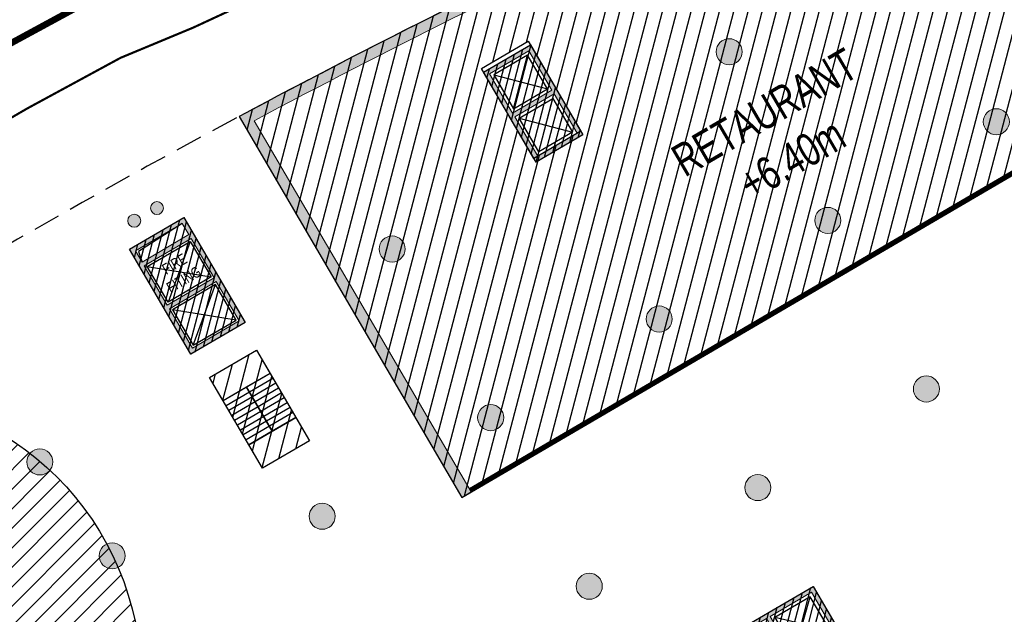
# Model space of a CAD drawing. Header units: millimetres. Extents: x -1402 to -179, y -280 to 6164.
# Tile 38 of 212: x -753 to -708, y 687 to 714. Entities that reach past the tile are written whole.
import ezdxf

# ---------------------------------------------------------------- set-up
doc = ezdxf.new("R2010")
doc.units = ezdxf.units.MM
for name, pattern in [('AJN-Limite', [1.25, 0.5, -0.25, 0, -0.25, 0, -0.25]), ('AJN-Projection', [0.375, 0.25, -0.125]), ('DASH', [0.35, 0.25, -0.1])]:
    doc.linetypes.add(name, pattern=pattern)
doc.layers.get('0').update_dxf_attribs({"linetype": 'CONTINUOUS'})
for name, color, linetype, lineweight in [('AJN-2-POT 120', 2, 'CONTINUOUS', 20), ('AJN-2-POT 60', 2, 'CONTINUOUS', 20), ('AJN-2-SBT-C', 2, 'CONTINUOUS', 20), ('AJN-5-ASC-C', 230, 'CONTINUOUS', 30), ('AJN-7-500-A', 10, 'CONTINUOUS', 18), ('GEO-1-LIM-V', 10, 'AJN-Limite', 25)]:
    doc.layers.add(name, color=color, linetype=linetype, lineweight=lineweight)
for name, color, linetype, true_color in [('AJN-2-SBT-H', 7, 'CONTINUOUS', 0x6e6e6e), ('AJN-9-SRF-MARINHORIZON-CIRCULATION 50 %', 7, 'CONTINUOUS', 0xff80ff), ('AJN-9-SRF-MARINHORIZON-CIRUCLATION 100 %', 7, 'CONTINUOUS', 0xd100d1), ('AJN-9-SRF-MARINHORIZON-SERVICE', 7, 'CONTINUOUS', 0x645418)]:
    doc.layers.add(name, color=color, linetype=linetype, true_color=true_color)
for name, color, linetype in [('AJN-2-SBT-P', 251, 'AJN-Projection'), ('AJN-2-SBT-V', 51, 'CONTINUOUS'), ('AJN-3-MEX-V', 141, 'CONTINUOUS'), ('AJN-8-250-PROGRAM', 7, 'CONTINUOUS'), ('AJN-8-251-H', 251, 'CONTINUOUS')]:
    doc.layers.add(name, color=color, linetype=linetype)
doc.styles.get("Standard").update_dxf_attribs({"font": 'rs.shx', "bigfont": 'hztxt.shx'})

# ---------------------------------------------------------------- blocks, each defined once
blk = doc.blocks.new('1.20diam')
at = {"layer": 'AJN-2-SBT-H'}
h = blk.add_hatch(color=256, dxfattribs=at)
h.dxf.hatch_style = 1
edge = h.paths.add_edge_path()
edge.add_arc((0, 0), 0.6, 0, 360)
at = {"layer": 'AJN-2-POT 120', "linetype": 'Continuous'}
blk.add_circle((0, 0), 0.6, dxfattribs=at)
blk = doc.blocks.new('0.60diam')
at = {"layer": 'AJN-2-SBT-H'}
h = blk.add_hatch(color=256, dxfattribs=at)
h.dxf.hatch_style = 1
edge = h.paths.add_edge_path()
edge.add_arc((0, 5.684341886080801e-14), 0.3, 0, 360)
at = {"layer": 'AJN-2-POT 60', "linetype": 'Continuous'}
blk.add_circle((0, 5.684341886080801e-14), 0.3, dxfattribs=at)
blk = doc.blocks.new('POT 2X0.6')
at = {"layer": 'AJN-2-POT 60'}
for p in [(-0.599999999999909, 0), (-0.599999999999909, 0), (0.6000000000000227, 0), (0.6000000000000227, 0)]:
    blk.add_blockref('0.60diam', p, dxfattribs=at)
blk = doc.blocks.new('A$C122A62CA')
at = {"layer": 'AJN-2-SBT-H'}
h = blk.add_hatch(color=256, dxfattribs=at)
h.dxf.hatch_style = 1
h.paths.add_polyline_path([(-1.250000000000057, -4.799999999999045), (1.249999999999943, -4.799999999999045), (1.249999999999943, 2.273736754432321e-13), (-1.249999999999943, -2.273736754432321e-13)])
h.paths.add_polyline_path([(1.050000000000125, -4.599999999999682), (1.050000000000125, -2.499999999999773), (-1.050000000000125, -2.499999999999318), (-1.050000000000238, -4.599999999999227)], flags=16)
h.paths.add_polyline_path([(1.050000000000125, -2.299999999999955), (-1.050000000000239, -2.2999999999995), (-1.050000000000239, -0.1999999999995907), (1.050000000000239, -0.2000000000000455)], flags=16)
at = {"layer": 'AJN-9-SRF-MARINHORIZON-CIRUCLATION 100 %'}
h = blk.add_hatch(dxfattribs=at)
h.set_pattern_fill('ANSI31', color=256, scale=0.1, angle=342.8336973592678)
h.set_pattern_definition([(44.99999999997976, (4295.667990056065, -2579.573389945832), (-0.2245064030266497, 0.2245064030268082), [])])
h.paths.add_polyline_path([(1.249999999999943, -4.799999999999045), (1.249999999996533, -6.822320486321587e-13), (-1.250000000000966, 6.821210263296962e-13), (-1.250000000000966, -4.799999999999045)])
at = {"layer": 'AJN-2-SBT-C', "flags": 128}
for points in [[(-1.249999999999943, -2.273736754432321e-13), (1.249999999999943, 2.273736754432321e-13), (1.249999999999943, -4.799999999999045), (-1.250000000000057, -4.799999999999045)], [(-1.050000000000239, -0.1999999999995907), (-1.050000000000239, -2.2999999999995), (1.050000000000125, -2.299999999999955), (1.050000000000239, -0.2000000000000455)], [(1.050000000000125, -4.599999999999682), (1.050000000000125, -2.499999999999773), (-1.050000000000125, -2.499999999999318), (-1.050000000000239, -4.599999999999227)]]:
    blk.add_lwpolyline(points, close=True, dxfattribs=at)
at = {"layer": 'AJN-5-ASC-C'}
for p, q in [((-0.9000000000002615, -0.3499999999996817), (0.9000000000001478, -2.149999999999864)), ((-0.9000000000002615, -2.149999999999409), (0.9000000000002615, -0.3500000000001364)), ((-0.9000000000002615, -4.449999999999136), (0.9000000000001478, -2.649999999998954)), ((-0.9000000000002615, -2.649999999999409), (0.9000000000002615, -4.449999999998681))]:
    blk.add_line(p, q, dxfattribs=at)
for points in [[(-0.9000000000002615, -0.3499999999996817), (-0.9000000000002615, -2.149999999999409), (0.9000000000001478, -2.149999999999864), (0.9000000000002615, -0.3500000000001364)], [(-0.9000000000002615, -4.449999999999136), (-0.9000000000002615, -2.649999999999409), (0.9000000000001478, -2.649999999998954), (0.9000000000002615, -4.449999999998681)]]:
    blk.add_lwpolyline(points, close=True, dxfattribs=at)
at = {"layer": 'AJN-9-SRF-MARINHORIZON-CIRUCLATION 100 %'}
blk.add_lwpolyline([(-1.250000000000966, 6.821210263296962e-13), (1.249999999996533, -6.821210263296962e-13), (1.249999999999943, -4.799999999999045), (-1.250000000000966, -4.799999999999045)], close=True, dxfattribs=at)
blk = doc.blocks.new('A$C70550064')
at = {"layer": 'AJN-2-SBT-H'}
h = blk.add_hatch(color=256, dxfattribs=at)
h.dxf.hatch_style = 1
edge = h.paths.add_edge_path()
edge.add_arc((-64.42105186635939, -366.7817871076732), 386.5000000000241, 81.59850729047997, 87.70591755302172, ccw=False)
edge.add_line((-7.949999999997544, 15.57049848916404), (-7.949999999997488, -0.3999999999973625))
edge.add_line((-7.949999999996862, -0.3999999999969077), (-7.449999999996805, -0.3999999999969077))
edge.add_line((-7.449999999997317, -0.3999999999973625), (-7.44999999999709, 16.00183225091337))
edge.add_arc((-64.42105186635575, -366.7817871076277), 386.9999999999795, 81.53460655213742, 87.78296594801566)
edge.add_line((-49.44999999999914, 19.92852773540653), (-49.44999999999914, -0.3999999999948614))
edge.add_line((-49.44999999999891, -0.399999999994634), (-48.95000000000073, -0.399999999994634))
edge.add_line((-48.9500000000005, -0.3999999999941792), (-48.94999999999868, 19.40844652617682))
at = {"layer": 'AJN-2-SBT-C', "linetype": 'Continuous', "flags": 128}
blk.add_lwpolyline([(-48.94999999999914, 19.4084465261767, -0.02665491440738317), (-7.949999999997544, 15.57049848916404), (-7.949999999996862, -0.3999999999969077), (-7.449999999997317, -0.3999999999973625), (-7.449999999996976, 16.00183225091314, 0.02727036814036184), (-49.44999999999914, 19.92852773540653), (-49.44999999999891, -0.399999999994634), (-48.9500000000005, -0.3999999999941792)], format="xyb", close=True, dxfattribs=at)
at = {"layer": 'AJN-3-MEX-V', "color": 132, "linetype": 'Continuous', "const_width": 0.2, "flags": 128}
blk.add_lwpolyline([(-7.949999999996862, -0.2999999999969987), (-7.949999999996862, -0.2999999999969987), (-48.95000000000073, -0.2999999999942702)], dxfattribs=at)
at = {"rotation": 359.9999999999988}
blk.add_blockref('A$C122A62CA', (-37.4499999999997, 15.99999999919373), dxfattribs=at)
at = {"layer": 'AJN-2-POT 120', "linetype": 'Continuous', "rotation": 291.492555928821}
for p in [(-46.44999999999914, 11.10000000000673), (-28.44999999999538, 11.09999999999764), (-46.44999999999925, 2.100000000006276), (-37.44999999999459, 2.099999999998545), (-28.44999999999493, 2.099999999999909), (-19.44999999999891, 2.099999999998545)]:
    blk.add_blockref('1.20diam', p, dxfattribs=at)
blk = doc.blocks.new('A$C46E24FA1')
at = {"layer": 'AJN-2-SBT-V', "linetype": 'Continuous'}
for p, q in [((-2.273736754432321e-13, 2.340000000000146), (1.249999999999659, 2.340000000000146)), ((0, 0), (0, 2.3400000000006)), ((1.250000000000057, 2.3400000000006), (1.250000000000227, 0)), ((-3.410605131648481e-13, 2.079999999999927), (1.249999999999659, 2.079999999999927)), ((-2.273736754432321e-13, 1.819999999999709), (1.249999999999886, 1.820000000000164)), ((-1.13686837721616e-13, 1.559999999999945), (1.249999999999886, 1.559999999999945)), ((0, 1.299999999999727), (1.25, 1.300000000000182)), ((0, 1.039999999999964), (1.250000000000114, 1.039999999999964)), ((0, 0.7799999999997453), (1.249999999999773, 0.7800000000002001)), ((0, 0.5199999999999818), (1.25, 0.5199999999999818)), ((-1.13686837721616e-13, 0.2600000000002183), (1.25, 0.2600000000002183)), ((0, 0), (1.250000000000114, 0))]:
    blk.add_line(p, q, dxfattribs=at)
blk = doc.blocks.new('A$C0264420A')
at = {"layer": 'AJN-9-SRF-MARINHORIZON-CIRCULATION 50 %'}
h = blk.add_hatch(dxfattribs=at)
h.set_pattern_fill('ANSI31', color=256, scale=0.2)
h.set_pattern_definition([(45, (501.2276971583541, -440.6539288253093), (-0.4490128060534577, 0.4490128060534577), [])])
h.paths.add_polyline_path([(-1.250000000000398, 4.840000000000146), (1.250000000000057, 4.840000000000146), (1.250000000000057, 0), (-1.250000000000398, 0)])
at = {"layer": 'AJN-2-SBT-V', "flags": 128}
for points in [[(-1.250000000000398, 3.590000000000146), (-1.250000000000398, 4.840000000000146), (1.249999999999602, 4.840000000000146), (1.249999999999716, 3.590000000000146), (-1.250000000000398, 3.590000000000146)], [(-1.250000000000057, 0), (-1.250000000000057, 1.25), (1.249999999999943, 1.25), (1.250000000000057, 0), (-1.250000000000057, 0)]]:
    blk.add_lwpolyline(points, dxfattribs=at)
at = {"layer": 'AJN-9-SRF-MARINHORIZON-CIRCULATION 50 %'}
blk.add_lwpolyline([(-1.250000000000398, 4.840000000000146), (1.250000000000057, 4.840000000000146), (1.250000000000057, 0), (-1.250000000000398, 0)], close=True, dxfattribs=at)
at = {"linetype": 'Continuous', "rotation": 180}
for p in [(-3.410605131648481e-13, 3.590000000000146), (1.249999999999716, 3.590000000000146)]:
    blk.add_blockref('A$C46E24FA1', p, dxfattribs=at)
blk = doc.blocks.new('A$C63A44B90')
at = {"layer": 'AJN-2-SBT-H'}
h = blk.add_hatch(color=256, dxfattribs=at)
h.dxf.hatch_style = 1
h.paths.add_polyline_path([(-1.449999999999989, 0), (1.449999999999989, 8.881784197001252e-16), (1.449999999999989, 5.600000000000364), (-1.449999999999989, 5.600000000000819)])
h.paths.add_polyline_path([(-1.25, 4.799999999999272), (1.25, 4.799999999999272), (1.249999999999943, 5.400000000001), (-1.250000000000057, 5.400000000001)], flags=16)
h.paths.add_polyline_path([(1.25, 4.599999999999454), (1.25, 2.499999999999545), (-1.25, 2.499999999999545), (-1.25, 4.599999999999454)], flags=16)
h.paths.add_polyline_path([(1.149999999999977, 4.5), (1.149999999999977, 2.599999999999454), (-1.150000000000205, 2.599999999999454), (-1.150000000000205, 4.5)], flags=0)
h.paths.add_polyline_path([(1.25, 2.299999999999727), (1.25, 0.1999999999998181), (-1.25, 0.1999999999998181), (-1.25, 2.299999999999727)], flags=16)
h.paths.add_polyline_path([(1.149999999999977, 2.199999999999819), (1.149999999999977, 0.2999999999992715), (-1.150000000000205, 0.2999999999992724), (-1.150000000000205, 2.199999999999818)], flags=0)
h.paths.add_polyline_path([(-0.9275884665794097, 2.59974879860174), (0.9249672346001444, 2.599748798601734), (0.9249672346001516, 4.498285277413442), (-0.9275884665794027, 4.498285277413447)], flags=8)
at = {"layer": 'AJN-9-SRF-MARINHORIZON-CIRUCLATION 100 %'}
h = blk.add_hatch(dxfattribs=at)
h.set_pattern_fill('ANSI31', color=256, scale=0.1, angle=342.8336973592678)
h.set_pattern_definition([(44.99999999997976, (4295.467990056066, -2573.973389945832), (-0.2245064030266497, 0.2245064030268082), [])])
h.paths.add_polyline_path([(1.449999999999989, 0), (1.450000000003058, 5.599999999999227), (-1.449999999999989, 5.600000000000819), (-1.449999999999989, 8.881784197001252e-16)])
at = {"layer": 'AJN-2-SBT-C', "flags": 128}
for points in [[(-1.449999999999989, 0), (1.449999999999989, 0), (1.449999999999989, 5.600000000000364), (-1.449999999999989, 5.600000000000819)], [(-1.250000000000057, 5.400000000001), (1.249999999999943, 5.400000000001), (1.25, 4.799999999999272), (-1.25, 4.799999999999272)], [(1.25, 2.499999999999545), (-1.25, 2.499999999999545), (-1.25, 4.599999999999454), (1.25, 4.599999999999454)], [(-1.25, 0.1999999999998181), (-1.25, 2.299999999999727), (1.25, 2.299999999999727), (1.25, 0.1999999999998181)]]:
    blk.add_lwpolyline(points, close=True, dxfattribs=at)
at = {"layer": 'AJN-5-ASC-C'}
for p, q in [((1.149999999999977, 4.5), (-1.150000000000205, 2.599999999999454)), ((-1.150000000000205, 4.5), (1.149999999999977, 2.599999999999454)), ((1.149999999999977, 0.2999999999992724), (-1.150000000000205, 2.199999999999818)), ((-1.150000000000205, 0.2999999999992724), (1.149999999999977, 2.199999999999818))]:
    blk.add_line(p, q, dxfattribs=at)
at = {"layer": 'AJN-5-ASC-C', "flags": 128}
for points in [[(1.149999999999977, 4.5), (1.149999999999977, 2.599999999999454), (-1.150000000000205, 2.599999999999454), (-1.150000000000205, 4.5)], [(1.149999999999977, 0.2999999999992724), (1.149999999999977, 2.199999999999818), (-1.150000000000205, 2.199999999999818), (-1.150000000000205, 0.2999999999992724)]]:
    blk.add_lwpolyline(points, close=True, dxfattribs=at)
at = {"layer": 'AJN-8-251-H', "flags": 128}
blk.add_lwpolyline([(1.249999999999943, 5.400000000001), (-1.149999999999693, 5.300000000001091), (-1.249999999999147, 4.800000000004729)], dxfattribs=at)
at = {"layer": 'AJN-9-SRF-MARINHORIZON-CIRUCLATION 100 %'}
blk.add_lwpolyline([(-1.449999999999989, 5.600000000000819), (1.450000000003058, 5.599999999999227), (1.449999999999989, 0), (-1.449999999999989, 0)], close=True, dxfattribs=at)
at = {"layer": 'AJN-7-500-A', "insert": (-1.13686837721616e-13, 3.549999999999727), "char_height": 0.5, "attachment_point": 5}
blk.add_mtext_dynamic_manual_height_columns('{\\fSwis721 LtCn BT|b0|i0|c0|p34;FIRE\\PFITING}', width=11.10498822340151, gutter_width=35.69431197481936, heights=[0], dxfattribs=at)
blk = doc.blocks.new('A$C74AA591F')
at = {"layer": 'AJN-2-SBT-H'}
h = blk.add_hatch(color=256, dxfattribs=at)
h.dxf.hatch_style = 1
h.paths.add_polyline_path([(-1.799999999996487, -2.499999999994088), (-1.799999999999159, -2.299999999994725), (-2.300000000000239, -2.29999999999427), (-2.299999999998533, -0.1999999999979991), (-0.1000000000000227, -0.1999999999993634), (-0.1000000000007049, -2.299999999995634), (-0.5999999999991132, -2.299999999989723), (-0.5999999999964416, -2.499999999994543), (0.600000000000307, -2.499999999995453), (0.5999999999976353, -2.299999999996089), (0.09999999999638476, -2.299999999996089), (0.0999999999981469, -0.1999999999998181), (2.299999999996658, -0.2000000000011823), (2.299999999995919, -2.299999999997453), (1.79999999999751, -2.299999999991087), (1.800000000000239, -2.499999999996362), (2.499999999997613, -2.499999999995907), (2.499999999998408, -1.364242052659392e-12), (-2.499999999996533, 4.547473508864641e-13), (-2.499999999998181, -2.499999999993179)])
at = {"layer": 'AJN-9-SRF-MARINHORIZON-CIRCULATION 50 %'}
h = blk.add_hatch(dxfattribs=at)
h.set_pattern_fill('ANSI31', color=256, scale=0.2, angle=342.8336973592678)
h.set_pattern_definition([(44.99999999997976, (4351.085152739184, -2587.403389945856), (-0.4490128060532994, 0.4490128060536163), [])])
h.paths.add_polyline_path([(1.250000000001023, -3.999999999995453), (2.49999999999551, -3.999999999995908), (2.499999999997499, -2.5), (-2.499999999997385, -2.499999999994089), (-2.499999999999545, -3.999999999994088), (-1.250000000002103, -3.999999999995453), (-1.250000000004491, -7.589999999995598), (1.249999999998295, -7.589999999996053)])
at = {"layer": 'AJN-9-SRF-MARINHORIZON-CIRUCLATION 100 %'}
h = blk.add_hatch(dxfattribs=at)
h.set_pattern_fill('ANSI31', color=256, scale=0.1, angle=342.8336973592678)
h.set_pattern_definition([(44.99999999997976, (4294.417990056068, -2579.573389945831), (-0.2245064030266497, 0.2245064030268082), [])])
h.paths.add_polyline_path([(-2.499999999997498, 1.36413103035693e-12), (-2.499999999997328, -2.499999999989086), (2.499999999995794, -2.499999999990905), (2.499999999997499, -1.364242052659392e-12)])
at = {"layer": 'AJN-2-SBT-C', "flags": 128}
blk.add_lwpolyline([(-0.5999999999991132, -2.299999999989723), (-0.5999999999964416, -2.499999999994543), (0.600000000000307, -2.499999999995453), (0.5999999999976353, -2.299999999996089), (0.09999999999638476, -2.299999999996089), (0.0999999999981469, -0.1999999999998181), (2.299999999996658, -0.2000000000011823), (2.299999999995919, -2.299999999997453), (1.79999999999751, -2.299999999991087), (1.800000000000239, -2.499999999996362), (2.499999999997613, -2.499999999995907), (2.499999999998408, -1.364242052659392e-12), (-2.499999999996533, 4.547473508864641e-13), (-2.499999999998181, -2.499999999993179), (-1.799999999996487, -2.499999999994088), (-1.799999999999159, -2.299999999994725), (-2.300000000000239, -2.29999999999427), (-2.299999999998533, -0.1999999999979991), (-0.1000000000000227, -0.1999999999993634), (-0.1000000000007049, -2.299999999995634)], close=True, dxfattribs=at)
at = {"layer": 'AJN-2-SBT-V'}
for p, q in [((-0.5999999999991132, -2.299999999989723), (-1.799999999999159, -2.299999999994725)), ((1.79999999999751, -2.299999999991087), (0.5999999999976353, -2.299999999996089))]:
    blk.add_line(p, q, dxfattribs=at)
at = {"layer": 'AJN-2-SBT-V', "flags": 128}
for points in [[(2.499999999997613, -2.499999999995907), (-2.499999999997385, -2.499999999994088), (-2.499999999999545, -3.999999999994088), (2.499999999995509, -3.999999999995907)], [(-1.250000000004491, -6.339999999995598), (-1.250000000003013, -7.589999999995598), (1.249999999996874, -7.589999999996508), (1.249999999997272, -6.339999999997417)]]:
    blk.add_lwpolyline(points, close=True, dxfattribs=at)
at = {"layer": 'AJN-5-ASC-C'}
for p, q in [((-0.2499999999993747, -2.149999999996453), (-2.149999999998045, -0.3499999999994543)), ((-2.149999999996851, -2.149999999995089), (-0.2499999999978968, -0.3500000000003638)), ((2.149999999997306, -2.149999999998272), (0.2499999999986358, -0.3500000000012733)), ((0.2499999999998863, -2.149999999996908), (2.149999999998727, -0.3500000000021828))]:
    blk.add_line(p, q, dxfattribs=at)
for points in [[(-0.2499999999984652, -2.149999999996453), (-0.2499999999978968, -0.3500000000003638), (-2.149999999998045, -0.3499999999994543), (-2.149999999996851, -2.149999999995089)], [(2.149999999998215, -2.149999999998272), (2.149999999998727, -0.3500000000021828), (0.2499999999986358, -0.3500000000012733), (0.2499999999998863, -2.149999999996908)]]:
    blk.add_lwpolyline(points, close=True, dxfattribs=at)
at = {"layer": 'AJN-9-SRF-MARINHORIZON-CIRCULATION 50 %'}
blk.add_lwpolyline([(-1.250000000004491, -7.589999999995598), (1.249999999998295, -7.589999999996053), (1.250000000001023, -3.999999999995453), (2.499999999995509, -3.999999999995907), (2.499999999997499, -2.5), (-2.499999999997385, -2.499999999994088), (-2.499999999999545, -3.999999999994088), (-1.250000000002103, -3.999999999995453)], close=True, dxfattribs=at)
at = {"layer": 'AJN-9-SRF-MARINHORIZON-CIRUCLATION 100 %'}
blk.add_lwpolyline([(-2.499999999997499, 1.364242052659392e-12), (2.499999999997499, -1.364242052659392e-12), (2.499999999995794, -2.499999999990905), (-2.499999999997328, -2.499999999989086)], close=True, dxfattribs=at)
at = {"linetype": 'Continuous', "rotation": 179.9999999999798}
for p in [(-1.932676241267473e-12, -3.999999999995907), (1.249999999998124, -3.999999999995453)]:
    blk.add_blockref('A$C46E24FA1', p, dxfattribs=at)

msp = doc.modelspace()

# ---------------------------------------------------------------- hatches: boundary and pattern name
at = {"layer": 'AJN-8-250-PROGRAM', "true_color": 0xffdf7f}
h = msp.add_hatch(dxfattribs=at)
h.set_pattern_fill('ANSI31', color=41, scale=0.2)
h.set_pattern_definition([(45, (-2236.471011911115, 2.287947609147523e-12), (-0.4490128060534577, 0.4490128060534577), [])])
edge = h.paths.add_edge_path()
edge.add_arc((-760.8931396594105, 683.816262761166), 13.2749249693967, 0, 360)
edge = h.paths.add_edge_path(flags=16)
edge.add_arc((-760.8931396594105, 683.8162627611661), 4.199999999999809, 257.7227537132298, 356.626117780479, ccw=False)
edge.add_arc((-760.8931396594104, 683.8162627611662), 4.199999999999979, 154.7378094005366, 257.7227537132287, ccw=False)
edge.add_arc((-760.8931396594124, 683.8162627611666), 4.199999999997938, 147.0244407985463, 154.7378094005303, ccw=False)
edge.add_arc((-760.8931396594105, 683.8162627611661), 4.199999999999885, -3.373882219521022, 147.0244407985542, ccw=False)
at = {"layer": 'AJN-9-SRF-MARINHORIZON-SERVICE'}
h = msp.add_hatch(dxfattribs=at)
h.set_pattern_fill('ANSI31', color=256, scale=0.2)
h.set_pattern_definition([(75.32562588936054, (-694.4212781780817, -38.76943665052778), (-0.6142870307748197, 0.1608615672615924), [])])
h.paths.add_polyline_path([(-704.866122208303, 727.6266597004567, 0.02727036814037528), (-743.1018967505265, 709.8096879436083), (-732.8377439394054, 692.2627164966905), (-696.5846118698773, 713.4690932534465)])
h.paths.add_polyline_path([(-715.2418782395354, 719.1223145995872), (-713.0839537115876, 720.3845989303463), (-710.6603677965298, 716.2413838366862), (-712.8182923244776, 714.979099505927)], flags=16)
h.paths.add_polyline_path([(-727.358725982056, 709.1382272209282), (-729.5166505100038, 707.875942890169), (-731.9402364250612, 712.0191579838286), (-729.7823118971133, 713.2814423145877)], flags=16)

# ---------------------------------------------------------------- linework, layer by layer
at = {"layer": 'AJN-2-SBT-P', "ltscale": 5, "flags": 128}
msp.add_lwpolyline([(-767.6830869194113, 672.1480745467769, -0.05121987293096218), (-760.7108442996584, 664.390733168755, -0.08997890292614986), (-756.5121108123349, 655.404548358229, 0.02060412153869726), (-755.4064137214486, 650.675734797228, 0.06468475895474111), (-749.490318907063, 636.6862307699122, 0.03286619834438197), (-732.1687331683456, 609.7565087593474, 0.002338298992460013), (-729.3480626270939, 606.2564509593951, 0.01445521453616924), (-711.1978379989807, 585.2213184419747, 0.08916851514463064), (-704.9170514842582, 580.4256658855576, 0.3184438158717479), (-696.5850652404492, 581.6196761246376, 0.07982005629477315), (-692.9450630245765, 586.3823370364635, -0.007477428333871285), (-687.9677464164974, 595.3176873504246, -0.04115969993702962), (-685.263491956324, 599.2245642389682, -0.02993334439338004), (-663.9580859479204, 622.2056561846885, 0.1132434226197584), (-647.8496234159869, 644.9935672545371, -0.01578281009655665), (-646.0592934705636, 649.3675588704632, -0.02498436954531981), (-643.8799997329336, 653.5613355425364, 0.3128781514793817), (-612.4261998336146, 640.1397337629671, 0.06210957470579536), (-579.2684073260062, 651.3935280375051, -0.07904304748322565), (-540.4176712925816, 663.3281653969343, -0.00945298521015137), (-526.7406037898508, 664.4621024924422, 0.4573830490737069), (-521.7931540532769, 670.1851108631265), (-524.0339273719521, 685.5184234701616), (-524.8218382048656, 690.9099920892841, 0.03842573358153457), (-525.3285562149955, 693.1556785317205), (-534.454351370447, 722.7893367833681, 0.2247122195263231), (-541.5702899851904, 730.569787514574, -0.2328075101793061), (-548.5503743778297, 738.4415270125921, 0.1068267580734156), (-556.3714938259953, 755.4539288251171), (-560.7691083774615, 755.4539288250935, 0.1422323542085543), (-768.0204055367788, 695.2809470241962)], format="xyb", dxfattribs=at)
at = {"layer": 'AJN-8-250-PROGRAM', "color": 41, "true_color": 0xffdf7f}
msp.add_circle((-760.8931396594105, 683.816262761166), 13.2749249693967, dxfattribs=at)
at = {"layer": 'AJN-9-SRF-MARINHORIZON-SERVICE', "flags": 128}
msp.add_lwpolyline([(-732.8377439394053, 692.2627164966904), (-696.5846118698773, 713.4690932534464), (-704.8661222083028, 727.6266597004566, 0.02727036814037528), (-743.1018967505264, 709.8096879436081)], format="xyb", close=True, dxfattribs=at)
at = {"layer": 'AJN-9-SRF-MARINHORIZON-SERVICE'}
msp.add_lwpolyline([(-731.9402364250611, 712.0191579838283), (-729.7823118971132, 713.2814423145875), (-727.3587259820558, 709.138227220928), (-729.5166505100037, 707.8759428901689)], close=True, dxfattribs=at)
at = {"layer": 'GEO-1-LIM-V', "linetype": 'Continuous', "ltscale": 25, "const_width": 0.3}
msp.add_lwpolyline([(-705.4442357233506, 734.2090412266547), (-710.5240815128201, 732.2200926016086), (-715.1363151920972, 730.3014764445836), (-719.4438570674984, 728.5367675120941), (-722.4950357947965, 727.348726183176), (-724.1436869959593, 726.488205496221), (-726.392128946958, 725.3803738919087), (-732.0415379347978, 723.737891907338), (-736.5741646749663, 721.1785250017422), (-740.9097182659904, 719.209783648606), (-746.4276968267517, 716.6504191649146), (-749.8644811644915, 715.221784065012), (-754.3353266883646, 712.7971738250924), (-765.3208293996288, 706.4166192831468), (-773.8793028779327, 701.0569524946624), (-783.4769755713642, 694.0098825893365), (-785.9053023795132, 687.3580498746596), (-785.5772190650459, 682.9826455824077), (-779.6016890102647, 672.2240050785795), (-774.4032194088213, 664.1132946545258), (-770.9598076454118, 658.7450201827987), (-764.1540881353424, 648.2727202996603), (-759.7065812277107, 641.6739747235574), (-756.4502605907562, 636.8121454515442)], dxfattribs=at)
at = {"layer": 'GEO-1-LIM-V', "linetype": 'DASH', "ltscale": 5, "const_width": 0.1}
msp.add_lwpolyline([(-739.6583579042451, 716.4832028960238), (-745.2202875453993, 713.9034528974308), (-748.5701976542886, 712.5109305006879), (-752.8665568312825, 710.1809469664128), (-763.7708983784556, 703.8475321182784), (-772.1931078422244, 698.5731994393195), (-780.9700504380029, 692.1287487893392), (-782.8653168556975, 686.937110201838), (-782.634856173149, 683.8636266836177), (-777.0249525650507, 673.7632781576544), (-771.8774824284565, 665.7321376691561), (-768.4394673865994, 660.3722770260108), (-761.6523232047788, 649.9285599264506), (-757.2164363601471, 643.3470549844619), (-753.9539700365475, 638.4760499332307), (-750.6117924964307, 633.4376301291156)], dxfattribs=at)

# ---------------------------------------------------------------- block references
for name, p, rotation in [('A$C70550064', (-690.3559622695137, 717.5759684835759), 30.32562588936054), ('A$C63A44B90', (-744.0757275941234, 699.5912718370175), 30.3256258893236), ('A$C0264420A', (-740.9452624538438, 694.239619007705), 30.3256258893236), ('A$C74AA591F', (-718.8114079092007, 686.9011870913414), 30.3256258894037)]:
    msp.add_blockref(name, p, dxfattribs=dict(rotation=rotation))
at = {"layer": 'AJN-2-POT 120', "linetype": 'Continuous'}
for p, rotation in [((-711.4292386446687, 697.2553011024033), 321.8181818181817), ((-752.2910675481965, 693.8942999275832), 131.551874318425), ((-719.1977669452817, 692.7110775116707), 321.8181818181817), ((-739.27904713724, 691.3911586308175), 321.8181818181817), ((-748.9573236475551, 689.5694161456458), 107.7685858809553), ((-726.9662952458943, 688.1668539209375), 321.8181818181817)]:
    msp.add_blockref('1.20diam', p, dxfattribs=dict(at, rotation=rotation))
at = {"layer": 'AJN-2-POT 60', "rotation": 28.99389093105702}
msp.add_blockref('POT 2X0.6', (-747.415078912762, 705.3000237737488), dxfattribs=at)

# ---------------------------------------------------------------- texts
at = {"layer": 'AJN-7-500-A', "char_height": 1.5, "attachment_point": 8, "rotation": 30.325625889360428}
for s, insert in [('{\\fSwis721 LtCn BT|b0|i0|c0|p34;RETAURANT}', (-718.4980308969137, 709.3396784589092)), ('{\\fSwis721 LtCn BT|b0|i0|c0|p34;+6.40m}', (-717.2357465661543, 707.1817539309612))]:
    msp.add_mtext_dynamic_manual_height_columns(s, width=13.66556274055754, gutter_width=35.69431197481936, heights=[0], dxfattribs=dict(at, insert=insert))

doc.saveas('drawing.dxf')
